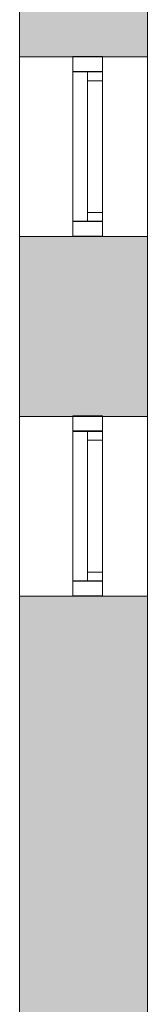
# Model space of a CAD drawing. Header units: inches. Extents: x 15 to 546804, y -66 to 267312.
# Tile 162 of 256: x 483911 to 484339, y 53225 to 56512. Entities that reach past the tile are written whole.
import ezdxf

# ---------------------------------------------------------------- set-up
doc = ezdxf.new("R2010")
doc.units = ezdxf.units.IN
doc.header["$MEASUREMENT"] = 0

msp = doc.modelspace()

# ---------------------------------------------------------------- hatches: boundary and pattern name
at = {"lineweight": 20}
h = msp.add_hatch(color=7, dxfattribs=at)
h.dxf.hatch_style = 1
h.paths.add_polyline_path([(484338.6, 56987.8), (483911.1, 56987.8), (483911.1, 56387.8), (484088.6, 56387.8), (484088.6, 56389.2), (484188.6, 56389.2), (484338.6, 56387.8)])
h = msp.add_hatch(color=7, dxfattribs=at)
h.dxf.hatch_style = 1
h.paths.add_polyline_path([(484338.6, 55787.8), (483911.1, 55787.8), (483911.1, 55187.8), (484088.6, 55187.8), (484088.6, 55189.2), (484188.6, 55189.2), (484338.6, 55187.8)])
h = msp.add_hatch(color=7, dxfattribs=at)
h.dxf.hatch_style = 1
h.paths.add_polyline_path([(483911.1, 52937.8), (484338.6, 52937.8), (484338.6, 54587.8), (483911.1, 54587.8)])

# ---------------------------------------------------------------- linework, layer by layer
at = {"color": 7, "lineweight": 20}
for p, q in [((483911.1, 60247.8, 7500), (483911.1, 50785.6, 7500)), ((483911.1, 50837.8), (483911.1, 60247.8)), ((484338.6, 60247.8, 7500), (484338.6, 50785.6, 7500)), ((484338.6, 54287.8), (484338.6, 60247.8)), ((483911.1, 60219, 300), (483911.1, 41647.8)), ((484338.6, 56387.8, 2916.7), (483911.1, 56387.8, 2916.7)), ((484338.6, 56387.8, 1016.7), (483911.1, 56387.8, 1016.7)), ((484338.6, 56387.8, 3600), (483911.1, 56387.8, 3600)), ((484338.6, 56387.8, 6500), (483911.1, 56387.8, 6500)), ((483911.1, 55787.8, 2916.7), (483911.1, 56387.8, 2916.7)), ((483911.1, 55787.8, 1016.7), (483911.1, 56387.8, 1016.7)), ((483911.1, 56387.8, 2916.7), (483911.1, 56387.8, 1016.7)), ((483911.1, 56387.8, 3600), (483911.1, 56387.8, 6500)), ((483911.1, 56387.8, 6500), (483911.1, 55787.8, 6500)), ((483911.1, 55787.8, 3600), (483911.1, 56387.8, 3600)), ((484088.6, 56389.2, 2900), (484088.6, 56389.2, 1000)), ((484088.6, 56389.2, 1000), (484088.6, 55789.2, 1000)), ((484088.6, 55789.2, 2900), (484088.6, 56389.2, 2900)), ((484088.6, 56389.2, 1000), (484188.6, 56389.2, 1000)), ((484088.6, 56389.2, 2900), (484188.6, 56389.2, 2900)), ((484088.6, 56387.8, 6500), (484088.6, 56387.8, 3600)), ((484088.6, 56387.8, 3600), (484088.6, 55787.8, 3600)), ((484088.6, 55787.8, 6500), (484088.6, 56387.8, 6500)), ((484088.6, 56387.8, 3600), (484188.6, 56387.8, 3600)), ((484088.6, 56387.8, 6500), (484188.6, 56387.8, 6500)), ((484188.6, 56389.2, 2900), (484188.6, 56389.2, 1000)), ((484188.6, 56389.2, 1000), (484188.6, 55789.2, 1000)), ((484188.6, 55789.2, 2900), (484188.6, 56389.2, 2900)), ((484188.6, 56387.8, 6500), (484188.6, 56387.8, 3600)), ((484188.6, 56387.8, 3600), (484188.6, 55787.8, 3600)), ((484188.6, 55787.8, 6500), (484188.6, 56387.8, 6500)), ((484338.6, 55787.8, 3600), (484338.6, 56387.8, 3600)), ((484338.6, 56387.8, 6500), (484338.6, 55787.8, 6500)), ((484338.6, 56387.8, 3600), (484338.6, 56387.8, 6500)), ((484338.6, 55787.8, 2916.7), (484338.6, 56387.8, 2916.7)), ((484338.6, 55787.8, 1016.7), (484338.6, 56387.8, 1016.7)), ((484338.6, 56387.8, 2916.7), (484338.6, 56387.8, 1016.7)), ((484088.6, 56339.2, 2850), (484088.6, 55839.2, 2850)), ((484088.6, 55839.2, 1050), (484088.6, 56339.2, 1050)), ((484088.6, 56339.2, 1050), (484088.6, 56339.2, 2850)), ((484088.6, 56339.2, 2850), (484188.6, 56339.2, 2850)), ((484088.6, 56339.2, 1050), (484188.6, 56339.2, 1050)), ((484088.6, 56339.2, 1050), (484088.6, 56339.2, 2850)), ((484088.6, 55839.2, 1050), (484088.6, 56339.2, 1050)), ((484088.6, 56339.2, 2850), (484088.6, 55839.2, 2850)), ((484088.6, 56337.8, 6450), (484088.6, 55837.8, 6450)), ((484088.6, 55837.8, 3650), (484088.6, 56337.8, 3650)), ((484088.6, 56337.8, 3650), (484088.6, 56337.8, 6450)), ((484088.6, 56337.8, 6450), (484188.6, 56337.8, 6450)), ((484088.6, 56337.8, 3650), (484188.6, 56337.8, 3650)), ((484138.6, 55837.8, 4800), (484138.6, 56337.8, 4800)), ((484138.6, 56337.8, 4800), (484138.6, 56337.8, 5300)), ((484138.6, 56337.8, 5300), (484138.6, 55837.8, 5300)), ((484138.6, 56337.8, 4800), (484188.6, 56337.8, 4800)), ((484138.6, 56337.8, 5300), (484188.6, 56337.8, 5300)), ((484188.6, 56339.2, 1050), (484188.6, 56339.2, 2850)), ((484188.6, 56339.2, 2850), (484188.6, 55839.2, 2850)), ((484188.6, 55839.2, 1050), (484188.6, 56339.2, 1050)), ((484188.6, 56337.8, 3650), (484188.6, 56337.8, 4800)), ((484188.6, 56337.8, 6450), (484188.6, 55837.8, 6450)), ((484188.6, 55837.8, 3650), (484188.6, 56337.8, 3650)), ((484188.6, 56337.8, 4800), (484188.6, 56337.8, 5300)), ((484188.6, 56337.8, 5300), (484188.6, 56337.8, 6450)), ((484188.6, 55837.8, 4800), (484188.6, 56337.8, 4800)), ((484188.6, 56337.8, 4800), (484188.6, 56337.8, 5300)), ((484188.6, 56337.8, 5300), (484188.6, 55837.8, 5300)), ((484138.6, 56307.8, 4830), (484138.6, 56307.8, 5270)), ((484138.6, 55867.8, 4830), (484138.6, 56307.8, 4830)), ((484138.6, 56307.8, 5270), (484138.6, 55867.8, 5270)), ((484138.6, 56307.8, 4830), (484188.6, 56307.8, 4830)), ((484138.6, 56307.8, 5270), (484188.6, 56307.8, 5270)), ((484188.6, 56307.8, 4830), (484188.6, 56307.8, 5270)), ((484188.6, 55867.8, 4830), (484188.6, 56307.8, 4830)), ((484188.6, 56307.8, 5270), (484188.6, 55867.8, 5270)), ((484088.6, 55839.2, 2850), (484088.6, 55839.2, 1050)), ((484088.6, 55839.2, 2850), (484188.6, 55839.2, 2850)), ((484088.6, 55839.2, 1050), (484188.6, 55839.2, 1050)), ((484088.6, 55839.2, 2850), (484088.6, 55839.2, 1050)), ((484088.6, 55837.8, 6450), (484088.6, 55837.8, 3650)), ((484088.6, 55837.8, 6450), (484188.6, 55837.8, 6450)), ((484088.6, 55837.8, 3650), (484188.6, 55837.8, 3650)), ((484138.6, 55867.8, 5270), (484138.6, 55867.8, 4830)), ((484138.6, 55867.8, 4830), (484188.6, 55867.8, 4830)), ((484138.6, 55867.8, 5270), (484188.6, 55867.8, 5270)), ((484138.6, 55837.8, 5300), (484138.6, 55837.8, 4800)), ((484138.6, 55837.8, 4800), (484188.6, 55837.8, 4800)), ((484138.6, 55837.8, 5300), (484188.6, 55837.8, 5300)), ((484188.6, 55867.8, 5270), (484188.6, 55867.8, 4830)), ((484188.6, 55839.2, 2850), (484188.6, 55839.2, 1050)), ((484188.6, 55837.8, 6450), (484188.6, 55837.8, 5300)), ((484188.6, 55837.8, 5300), (484188.6, 55837.8, 4800)), ((484188.6, 55837.8, 4800), (484188.6, 55837.8, 3650)), ((484188.6, 55837.8, 5300), (484188.6, 55837.8, 4800)), ((484338.6, 55787.8, 1016.7), (483911.1, 55787.8, 1016.7)), ((484338.6, 55787.8, 2916.7), (483911.1, 55787.8, 2916.7)), ((484338.6, 55787.8, 3600), (483911.1, 55787.8, 3600)), ((484338.6, 55787.8, 6500), (483911.1, 55787.8, 6500)), ((483911.1, 55787.8, 1016.7), (483911.1, 55787.8, 2916.7)), ((483911.1, 55787.8, 3600), (483911.1, 55787.8, 6500)), ((484088.6, 55789.2, 1000), (484088.6, 55789.2, 2900)), ((484088.6, 55789.2, 1000), (484188.6, 55789.2, 1000)), ((484088.6, 55789.2, 2900), (484188.6, 55789.2, 2900)), ((484088.6, 55787.8, 3600), (484088.6, 55787.8, 6500)), ((484088.6, 55787.8, 3600), (484188.6, 55787.8, 3600)), ((484088.6, 55787.8, 6500), (484188.6, 55787.8, 6500)), ((484188.6, 55789.2, 1000), (484188.6, 55789.2, 2900)), ((484188.6, 55787.8, 3600), (484188.6, 55787.8, 6500)), ((484338.6, 55787.8, 3600), (484338.6, 55787.8, 6500)), ((484338.6, 55787.8, 1016.7), (484338.6, 55787.8, 2916.7)), ((484338.6, 55187.8, 1016.7), (483911.1, 55187.8, 1016.7)), ((484338.6, 55187.8, 2916.7), (483911.1, 55187.8, 2916.7)), ((484338.6, 55187.8, 3600), (483911.1, 55187.8, 3600)), ((484338.6, 55187.8, 6500), (483911.1, 55187.8, 6500)), ((483911.1, 54587.8, 2916.7), (483911.1, 55187.8, 2916.7)), ((483911.1, 54587.8, 1016.7), (483911.1, 55187.8, 1016.7)), ((483911.1, 55187.8, 2916.7), (483911.1, 55187.8, 1016.7)), ((483911.1, 55187.8, 3600), (483911.1, 55187.8, 6500)), ((483911.1, 55187.8, 6500), (483911.1, 54587.8, 6500)), ((483911.1, 54587.8, 3600), (483911.1, 55187.8, 3600)), ((484088.6, 55189.2, 2900), (484088.6, 55189.2, 1000)), ((484088.6, 55189.2, 1000), (484088.6, 54589.2, 1000)), ((484088.6, 54589.2, 2900), (484088.6, 55189.2, 2900)), ((484088.6, 55189.2, 1000), (484188.6, 55189.2, 1000)), ((484088.6, 55189.2, 2900), (484188.6, 55189.2, 2900)), ((484088.6, 55187.8, 6500), (484088.6, 55187.8, 3600)), ((484088.6, 55187.8, 3600), (484088.6, 54587.8, 3600)), ((484088.6, 54587.8, 6500), (484088.6, 55187.8, 6500)), ((484088.6, 55187.8, 3600), (484188.6, 55187.8, 3600)), ((484088.6, 55187.8, 6500), (484188.6, 55187.8, 6500)), ((484188.6, 55189.2, 2900), (484188.6, 55189.2, 1000)), ((484188.6, 55189.2, 1000), (484188.6, 54589.2, 1000)), ((484188.6, 54589.2, 2900), (484188.6, 55189.2, 2900)), ((484188.6, 55187.8, 6500), (484188.6, 55187.8, 3600)), ((484188.6, 55187.8, 3600), (484188.6, 54587.8, 3600)), ((484188.6, 54587.8, 6500), (484188.6, 55187.8, 6500)), ((484338.6, 55187.8, 3600), (484338.6, 55187.8, 6500)), ((484338.6, 55187.8, 6500), (484338.6, 54587.8, 6500)), ((484338.6, 54587.8, 3600), (484338.6, 55187.8, 3600)), ((484338.6, 54587.8, 1016.7), (484338.6, 55187.8, 1016.7)), ((484338.6, 55187.8, 2916.7), (484338.6, 55187.8, 1016.7)), ((484338.6, 54587.8, 2916.7), (484338.6, 55187.8, 2916.7)), ((484088.6, 55139.2, 2850), (484088.6, 54639.2, 2850)), ((484088.6, 54639.2, 1050), (484088.6, 55139.2, 1050)), ((484088.6, 55139.2, 1050), (484088.6, 55139.2, 2850)), ((484088.6, 55139.2, 2850), (484188.6, 55139.2, 2850)), ((484088.6, 55139.2, 1050), (484188.6, 55139.2, 1050)), ((484088.6, 55139.2, 1050), (484088.6, 55139.2, 2850)), ((484088.6, 54639.2, 1050), (484088.6, 55139.2, 1050)), ((484088.6, 55139.2, 2850), (484088.6, 54639.2, 2850)), ((484088.6, 55137.8, 6450), (484088.6, 54637.8, 6450)), ((484088.6, 54637.8, 3650), (484088.6, 55137.8, 3650)), ((484088.6, 55137.8, 3650), (484088.6, 55137.8, 6450)), ((484088.6, 55137.8, 6450), (484188.6, 55137.8, 6450)), ((484088.6, 55137.8, 3650), (484188.6, 55137.8, 3650)), ((484138.6, 54637.8, 4800), (484138.6, 55137.8, 4800)), ((484138.6, 55137.8, 4800), (484138.6, 55137.8, 5300)), ((484138.6, 55137.8, 5300), (484138.6, 54637.8, 5300)), ((484138.6, 55137.8, 4800), (484188.6, 55137.8, 4800)), ((484138.6, 55137.8, 5300), (484188.6, 55137.8, 5300)), ((484188.6, 55139.2, 1050), (484188.6, 55139.2, 2850)), ((484188.6, 55139.2, 2850), (484188.6, 54639.2, 2850)), ((484188.6, 54639.2, 1050), (484188.6, 55139.2, 1050)), ((484188.6, 55137.8, 3650), (484188.6, 55137.8, 4800)), ((484188.6, 55137.8, 6450), (484188.6, 54637.8, 6450)), ((484188.6, 54637.8, 3650), (484188.6, 55137.8, 3650)), ((484188.6, 55137.8, 4800), (484188.6, 55137.8, 5300)), ((484188.6, 55137.8, 5300), (484188.6, 55137.8, 6450)), ((484188.6, 54637.8, 4800), (484188.6, 55137.8, 4800)), ((484188.6, 55137.8, 4800), (484188.6, 55137.8, 5300)), ((484188.6, 55137.8, 5300), (484188.6, 54637.8, 5300)), ((484138.6, 55107.8, 4830), (484138.6, 55107.8, 5270)), ((484138.6, 54667.8, 4830), (484138.6, 55107.8, 4830)), ((484138.6, 55107.8, 5270), (484138.6, 54667.8, 5270)), ((484138.6, 55107.8, 4830), (484188.6, 55107.8, 4830)), ((484138.6, 55107.8, 5270), (484188.6, 55107.8, 5270)), ((484188.6, 55107.8, 4830), (484188.6, 55107.8, 5270)), ((484188.6, 54667.8, 4830), (484188.6, 55107.8, 4830)), ((484188.6, 55107.8, 5270), (484188.6, 54667.8, 5270)), ((484138.6, 54667.8, 5270), (484138.6, 54667.8, 4830)), ((484138.6, 54667.8, 4830), (484188.6, 54667.8, 4830)), ((484138.6, 54667.8, 5270), (484188.6, 54667.8, 5270)), ((484188.6, 54667.8, 5270), (484188.6, 54667.8, 4830)), ((484088.6, 54639.2, 2850), (484088.6, 54639.2, 1050)), ((484088.6, 54639.2, 2850), (484188.6, 54639.2, 2850)), ((484088.6, 54639.2, 1050), (484188.6, 54639.2, 1050)), ((484088.6, 54639.2, 2850), (484088.6, 54639.2, 1050)), ((484088.6, 54637.8, 6450), (484088.6, 54637.8, 3650)), ((484088.6, 54637.8, 6450), (484188.6, 54637.8, 6450)), ((484088.6, 54637.8, 3650), (484188.6, 54637.8, 3650)), ((484138.6, 54637.8, 5300), (484138.6, 54637.8, 4800)), ((484138.6, 54637.8, 4800), (484188.6, 54637.8, 4800)), ((484138.6, 54637.8, 5300), (484188.6, 54637.8, 5300)), ((484188.6, 54639.2, 2850), (484188.6, 54639.2, 1050)), ((484188.6, 54637.8, 6450), (484188.6, 54637.8, 5300)), ((484188.6, 54637.8, 5300), (484188.6, 54637.8, 4800)), ((484188.6, 54637.8, 4800), (484188.6, 54637.8, 3650)), ((484188.6, 54637.8, 5300), (484188.6, 54637.8, 4800)), ((484088.6, 54589.2, 1000), (484088.6, 54589.2, 2900)), ((484088.6, 54589.2, 1000), (484188.6, 54589.2, 1000)), ((484088.6, 54589.2, 2900), (484188.6, 54589.2, 2900)), ((484188.6, 54589.2, 1000), (484188.6, 54589.2, 2900)), ((484338.6, 54587.8, 1016.7), (483911.1, 54587.8, 1016.7)), ((484338.6, 54587.8, 3600), (483911.1, 54587.8, 3600)), ((484338.6, 54587.8, 6500), (483911.1, 54587.8, 6500)), ((483911.1, 54587.8, 2916.7), (483911.1, 54587.8, 1016.7)), ((483911.1, 54587.8, 3600), (483911.1, 54587.8, 6500)), ((484038.6, 54587.8, 2916.7), (483911.1, 54587.8, 2916.7)), ((484338.6, 54587.8, 850), (483911.1, 54587.8, 850)), ((483911.1, 54587.8, 850), (483911.1, 52937.8, 850)), ((484338.6, 54587.8, 2916.7), (484038.6, 54587.8, 2916.7)), ((484088.6, 54587.8, 3600), (484088.6, 54587.8, 6500)), ((484088.6, 54587.8, 3600), (484188.6, 54587.8, 3600)), ((484088.6, 54587.8, 6500), (484188.6, 54587.8, 6500)), ((484188.6, 54587.8, 3600), (484188.6, 54587.8, 6500)), ((484338.6, 54587.8, 3600), (484338.6, 54587.8, 6500)), ((484338.6, 54587.8, 1016.7), (484338.6, 54587.8, 2916.7)), ((484338.6, 52937.8, 850), (484338.6, 54587.8, 850)), ((484338.6, 53087.8), (484338.6, 54287.8))]:
    msp.add_line(p, q, dxfattribs=at)
for points, invisible_edges in [([(483911.1, 50785.6, 7500), (483911.1, 60247.8, 7500), (483911.1, 58787.8, 6500)], 14), ([(483911.1, 60247.8), (483911.1, 50837.8), (483911.1, 58787.8, 1016.7)], 14), ([(483911.1, 60247.8, 7500), (483911.1, 50785.6, 7500), (484338.6, 60247.8, 7500)], 2), ([(484338.6, 50785.6, 7500), (484338.6, 60247.8, 7500), (483911.1, 50785.6, 7500)], 2), ([(483911.1, 50837.8), (483911.1, 60247.8), (484338.6, 50837.8)], 2), ([(484338.6, 60247.8), (484338.6, 50837.8), (483911.1, 60247.8)], 3), ([(484338.6, 50785.6, 7500), (484338.6, 58787.8, 6500), (484338.6, 60247.8, 7500)], 3), ([(484338.6, 54287.8), (484338.6, 60247.8), (484338.6, 58787.8, 1016.7)], 14), ([(484338.6, 53087.8), (484338.6, 50837.8), (484338.6, 60247.8)], 14), ([(484338.6, 54287.8), (484338.6, 53087.8), (484338.6, 60247.8)], 2), ([(483911.1, 58187.8, 6500), (483911.1, 50785.6, 7500), (483911.1, 58787.8, 6500)], 3), ([(483911.1, 58187.8, 1016.7), (483911.1, 58787.8, 1016.7), (483911.1, 50837.8)], 14), ([(484338.6, 58187.8, 6500), (484338.6, 58787.8, 6500), (484338.6, 50785.6, 7500)], 14), ([(484338.6, 58187.8, 1016.7), (484338.6, 54287.8), (484338.6, 58787.8, 1016.7)], 3), ([(483911.1, 56987.8, 6500), (483911.1, 50785.6, 7500), (483911.1, 57587.8, 6500)], 3), ([(483911.1, 56987.8, 1016.7), (483911.1, 57587.8, 1016.7), (483911.1, 50837.8)], 14), ([(484338.6, 56987.8, 6500), (484338.6, 57587.8, 6500), (484338.6, 50785.6, 7500)], 14), ([(484338.6, 56987.8, 1016.7), (484338.6, 54287.8), (484338.6, 57587.8, 1016.7)], 3), ([(483911.1, 56987.8, 3600), (483911.1, 56387.8, 6500), (483911.1, 56987.8, 6500)], 3), ([(483911.1, 56987.8, 2916.7), (483911.1, 56987.8, 1016.7), (483911.1, 56387.8, 1016.7)], 14), ([(484338.6, 56987.8, 2916.7), (484338.6, 56387.8, 1016.7), (484338.6, 56987.8, 1016.7)], 3), ([(484338.6, 56987.8, 6500), (484338.6, 56387.8, 1016.7), (484338.6, 56987.8, 3600)], 3), ([(483911.1, 55787.8, 6500), (483911.1, 50785.6, 7500), (483911.1, 56387.8, 6500)], 3), ([(483911.1, 55787.8, 1016.7), (483911.1, 56387.8, 1016.7), (483911.1, 50837.8)], 14), ([(483911.1, 56387.8, 1016.7), (483911.1, 56387.8, 2916.7), (483911.1, 56387.8, 6500)], 14), ([(483911.1, 56387.8, 3600), (483911.1, 56387.8, 6500), (483911.1, 56387.8, 2916.7)], 14), ([(483911.1, 55787.8, 3600), (483911.1, 56387.8, 3600), (483911.1, 56387.8, 2916.7)], 14), ([(483911.1, 55787.8, 2916.7), (483911.1, 55787.8, 3600), (483911.1, 56387.8, 2916.7)], 3), ([(484338.6, 56387.8, 1016.7), (484338.6, 56387.8, 2916.7), (483911.1, 56387.8, 1016.7)], 2), ([(483911.1, 56387.8, 2916.7), (483911.1, 56387.8, 1016.7), (484338.6, 56387.8, 2916.7)], 2), ([(483911.1, 56387.8, 1016.7), (483911.1, 55787.8, 1016.7), (484338.6, 56387.8, 1016.7)], 2), ([(484338.6, 55787.8, 1016.7), (484338.6, 56387.8, 1016.7), (483911.1, 55787.8, 1016.7)], 2), ([(483911.1, 55787.8, 2916.7), (483911.1, 56387.8, 2916.7), (484338.6, 55787.8, 2916.7)], 2), ([(484338.6, 56387.8, 2916.7), (484338.6, 55787.8, 2916.7), (483911.1, 56387.8, 2916.7)], 2), ([(484338.6, 56387.8, 3600), (484338.6, 56387.8, 6500), (483911.1, 56387.8, 3600)], 2), ([(483911.1, 56387.8, 6500), (483911.1, 56387.8, 3600), (484338.6, 56387.8, 6500)], 2), ([(483911.1, 55787.8, 6500), (483911.1, 56387.8, 6500), (484338.6, 55787.8, 6500)], 2), ([(484338.6, 56387.8, 6500), (484338.6, 55787.8, 6500), (483911.1, 56387.8, 6500)], 2), ([(483911.1, 56387.8, 3600), (483911.1, 55787.8, 3600), (484338.6, 56387.8, 3600)], 2), ([(484338.6, 55787.8, 3600), (484338.6, 56387.8, 3600), (483911.1, 55787.8, 3600)], 2), ([(484088.6, 55789.2, 1000), (484088.6, 55839.2, 1050), (484088.6, 56389.2, 1000)], 3), ([(484088.6, 56389.2, 1000), (484088.6, 56339.2, 1050), (484088.6, 56389.2, 2900)], 3), ([(484088.6, 56339.2, 1050), (484088.6, 56389.2, 1000), (484088.6, 55839.2, 1050)], 3), ([(484088.6, 56389.2, 2900), (484088.6, 56339.2, 1050), (484088.6, 56339.2, 2850)], 13), ([(484088.6, 56389.2, 2900), (484088.6, 56339.2, 2850), (484088.6, 55789.2, 2900)], 3), ([(484188.6, 55789.2, 1000), (484088.6, 56389.2, 1000), (484188.6, 56389.2, 1000)], 1), ([(484088.6, 56389.2, 1000), (484188.6, 55789.2, 1000), (484088.6, 55789.2, 1000)], 1), ([(484088.6, 55789.2, 2900), (484188.6, 56389.2, 2900), (484088.6, 56389.2, 2900)], 1), ([(484188.6, 56389.2, 2900), (484088.6, 55789.2, 2900), (484188.6, 55789.2, 2900)], 1), ([(484188.6, 56389.2, 2900), (484088.6, 56389.2, 1000), (484088.6, 56389.2, 2900)], 1), ([(484088.6, 56389.2, 1000), (484188.6, 56389.2, 2900), (484188.6, 56389.2, 1000)], 1), ([(484188.6, 55787.8, 3600), (484088.6, 56387.8, 3600), (484188.6, 56387.8, 3600)], 1), ([(484088.6, 56387.8, 3600), (484188.6, 55787.8, 3600), (484088.6, 55787.8, 3600)], 1), ([(484088.6, 55787.8, 6500), (484188.6, 56387.8, 6500), (484088.6, 56387.8, 6500)], 1), ([(484188.6, 56387.8, 6500), (484088.6, 55787.8, 6500), (484188.6, 55787.8, 6500)], 1), ([(484088.6, 55787.8, 3600), (484088.6, 55837.8, 3650), (484088.6, 56387.8, 3600)], 3), ([(484088.6, 56387.8, 3600), (484088.6, 56337.8, 3650), (484088.6, 56387.8, 6500)], 3), ([(484088.6, 56337.8, 3650), (484088.6, 56387.8, 3600), (484088.6, 55837.8, 3650)], 3), ([(484088.6, 56387.8, 6500), (484088.6, 56337.8, 3650), (484088.6, 56337.8, 6450)], 13), ([(484088.6, 56387.8, 6500), (484088.6, 56337.8, 6450), (484088.6, 55787.8, 6500)], 3), ([(484188.6, 56387.8, 6500), (484088.6, 56387.8, 3600), (484088.6, 56387.8, 6500)], 1), ([(484088.6, 56387.8, 3600), (484188.6, 56387.8, 6500), (484188.6, 56387.8, 3600)], 1), ([(484188.6, 56389.2, 1000), (484188.6, 56339.2, 1050), (484188.6, 55789.2, 1000)], 3), ([(484188.6, 56339.2, 1050), (484188.6, 56389.2, 1000), (484188.6, 56389.2, 2900)], 13), ([(484188.6, 56339.2, 1050), (484188.6, 56389.2, 2900), (484188.6, 56339.2, 2850)], 3), ([(484188.6, 56339.2, 2850), (484188.6, 56389.2, 2900), (484188.6, 55839.2, 2850)], 3), ([(484188.6, 55789.2, 2900), (484188.6, 55839.2, 2850), (484188.6, 56389.2, 2900)], 3), ([(484188.6, 56387.8, 3600), (484188.6, 56337.8, 3650), (484188.6, 55787.8, 3600)], 3), ([(484188.6, 56337.8, 3650), (484188.6, 56387.8, 3600), (484188.6, 56387.8, 6500)], 13), ([(484188.6, 56337.8, 3650), (484188.6, 56387.8, 6500), (484188.6, 56337.8, 4800)], 3), ([(484188.6, 56337.8, 4800), (484188.6, 56387.8, 6500), (484188.6, 56337.8, 5300)], 3), ([(484188.6, 56337.8, 5300), (484188.6, 56387.8, 6500), (484188.6, 56337.8, 6450)], 3), ([(484188.6, 56337.8, 6450), (484188.6, 56387.8, 6500), (484188.6, 55837.8, 6450)], 3), ([(484188.6, 55787.8, 6500), (484188.6, 55837.8, 6450), (484188.6, 56387.8, 6500)], 3), ([(484338.6, 56387.8, 2916.7), (484338.6, 56387.8, 1016.7), (484338.6, 56387.8, 6500)], 14), ([(484338.6, 56387.8, 3600), (484338.6, 56387.8, 2916.7), (484338.6, 56387.8, 6500)], 3), ([(484338.6, 55787.8, 6500), (484338.6, 56387.8, 6500), (484338.6, 50785.6, 7500)], 14), ([(484338.6, 55787.8, 1016.7), (484338.6, 54287.8), (484338.6, 56387.8, 1016.7)], 3), ([(484338.6, 56387.8, 2916.7), (484338.6, 56387.8, 3600), (484338.6, 55787.8, 2916.7)], 3), ([(484338.6, 55787.8, 3600), (484338.6, 55787.8, 2916.7), (484338.6, 56387.8, 3600)], 3), ([(484088.6, 55839.2, 2850), (484088.6, 55789.2, 2900), (484088.6, 56339.2, 2850)], 3), ([(484188.6, 55839.2, 2850), (484088.6, 56339.2, 2850), (484188.6, 56339.2, 2850)], 1), ([(484088.6, 56339.2, 2850), (484188.6, 55839.2, 2850), (484088.6, 55839.2, 2850)], 1), ([(484088.6, 55839.2, 1050), (484188.6, 56339.2, 1050), (484088.6, 56339.2, 1050)], 1), ([(484188.6, 56339.2, 1050), (484088.6, 55839.2, 1050), (484188.6, 55839.2, 1050)], 1), ([(484088.6, 55839.2, 2850), (484088.6, 56339.2, 1050), (484088.6, 55839.2, 1050)], 1), ([(484088.6, 56339.2, 1050), (484088.6, 55839.2, 2850), (484088.6, 56339.2, 2850)], 1), ([(484188.6, 56339.2, 1050), (484088.6, 56339.2, 2850), (484088.6, 56339.2, 1050)], 1), ([(484088.6, 56339.2, 2850), (484188.6, 56339.2, 1050), (484188.6, 56339.2, 2850)], 1), ([(484188.6, 55837.8, 6450), (484088.6, 56337.8, 6450), (484188.6, 56337.8, 6450)], 1), ([(484088.6, 56337.8, 6450), (484188.6, 55837.8, 6450), (484088.6, 55837.8, 6450)], 1), ([(484088.6, 55837.8, 3650), (484188.6, 56337.8, 3650), (484088.6, 56337.8, 3650)], 1), ([(484188.6, 56337.8, 3650), (484088.6, 55837.8, 3650), (484188.6, 55837.8, 3650)], 1), ([(484088.6, 55837.8, 6450), (484088.6, 56337.8, 3650), (484088.6, 55837.8, 3650)], 1), ([(484088.6, 56337.8, 3650), (484088.6, 55837.8, 6450), (484088.6, 56337.8, 6450)], 1), ([(484088.6, 55837.8, 6450), (484088.6, 55787.8, 6500), (484088.6, 56337.8, 6450)], 3), ([(484188.6, 56337.8, 3650), (484088.6, 56337.8, 6450), (484088.6, 56337.8, 3650)], 1), ([(484088.6, 56337.8, 6450), (484188.6, 56337.8, 3650), (484188.6, 56337.8, 6450)], 3), ([(484188.6, 55837.8, 5300), (484138.6, 56337.8, 5300), (484138.6, 55837.8, 5300)], 1), ([(484138.6, 56337.8, 5300), (484188.6, 55837.8, 5300), (484188.6, 56337.8, 5300)], 1), ([(484138.6, 56337.8, 5300), (484188.6, 56337.8, 4800), (484138.6, 56337.8, 4800)], 1), ([(484188.6, 56337.8, 4800), (484138.6, 56337.8, 5300), (484188.6, 56337.8, 5300)], 1), ([(484188.6, 56337.8, 4800), (484138.6, 55837.8, 4800), (484138.6, 56337.8, 4800)], 1), ([(484138.6, 55837.8, 4800), (484188.6, 56337.8, 4800), (484188.6, 55837.8, 4800)], 1), ([(484138.6, 55867.8, 5270), (484138.6, 55837.8, 5300), (484138.6, 56337.8, 5300)], 13), ([(484138.6, 55867.8, 5270), (484138.6, 56337.8, 5300), (484138.6, 56307.8, 5270)], 3), ([(484138.6, 56307.8, 5270), (484138.6, 56337.8, 5300), (484138.6, 56307.8, 4830)], 3), ([(484138.6, 55837.8, 4800), (484138.6, 55867.8, 4830), (484138.6, 56337.8, 4800)], 3), ([(484138.6, 56337.8, 4800), (484138.6, 55867.8, 4830), (484138.6, 56307.8, 4830)], 13), ([(484138.6, 56337.8, 4800), (484138.6, 56307.8, 4830), (484138.6, 56337.8, 5300)], 3), ([(484188.6, 55839.2, 1050), (484188.6, 55789.2, 1000), (484188.6, 56339.2, 1050)], 3), ([(484188.6, 55837.8, 3650), (484188.6, 55787.8, 3600), (484188.6, 56337.8, 3650)], 3), ([(484188.6, 55867.8, 4830), (484188.6, 55837.8, 4800), (484188.6, 56337.8, 4800)], 13), ([(484188.6, 55867.8, 4830), (484188.6, 56337.8, 4800), (484188.6, 56307.8, 4830)], 3), ([(484188.6, 56307.8, 4830), (484188.6, 56337.8, 4800), (484188.6, 56307.8, 5270)], 3), ([(484188.6, 55837.8, 5300), (484188.6, 55867.8, 5270), (484188.6, 56337.8, 5300)], 3), ([(484188.6, 56337.8, 5300), (484188.6, 55867.8, 5270), (484188.6, 56307.8, 5270)], 13), ([(484188.6, 56337.8, 5300), (484188.6, 56307.8, 5270), (484188.6, 56337.8, 4800)], 3), ([(484188.6, 56337.8, 6450), (484188.6, 56337.8, 3650), (484188.6, 56337.8, 4800)], 13), ([(484188.6, 56337.8, 6450), (484188.6, 56337.8, 4800), (484188.6, 56337.8, 5300)], 1), ([(484188.6, 56307.8, 5270), (484138.6, 55867.8, 5270), (484138.6, 56307.8, 5270)], 1), ([(484138.6, 55867.8, 5270), (484188.6, 56307.8, 5270), (484188.6, 55867.8, 5270)], 1), ([(484188.6, 55867.8, 4830), (484138.6, 56307.8, 4830), (484138.6, 55867.8, 4830)], 1), ([(484138.6, 56307.8, 4830), (484188.6, 55867.8, 4830), (484188.6, 56307.8, 4830)], 1), ([(484188.6, 56307.8, 5270), (484138.6, 56307.8, 4830), (484188.6, 56307.8, 4830)], 1), ([(484138.6, 56307.8, 4830), (484188.6, 56307.8, 5270), (484138.6, 56307.8, 5270)], 1), ([(484088.6, 55839.2, 1050), (484088.6, 55789.2, 1000), (484088.6, 55789.2, 2900)], 13), ([(484088.6, 55839.2, 1050), (484088.6, 55789.2, 2900), (484088.6, 55839.2, 2850)], 3), ([(484188.6, 55839.2, 2850), (484088.6, 55839.2, 1050), (484088.6, 55839.2, 2850)], 1), ([(484088.6, 55839.2, 1050), (484188.6, 55839.2, 2850), (484188.6, 55839.2, 1050)], 1), ([(484088.6, 55837.8, 3650), (484088.6, 55787.8, 3600), (484088.6, 55787.8, 6500)], 13), ([(484088.6, 55837.8, 3650), (484088.6, 55787.8, 6500), (484088.6, 55837.8, 6450)], 3), ([(484188.6, 55837.8, 6450), (484088.6, 55837.8, 3650), (484088.6, 55837.8, 6450)], 1), ([(484088.6, 55837.8, 3650), (484188.6, 55837.8, 6450), (484188.6, 55837.8, 3650)], 3), ([(484138.6, 55867.8, 5270), (484188.6, 55867.8, 4830), (484138.6, 55867.8, 4830)], 1), ([(484188.6, 55867.8, 4830), (484138.6, 55867.8, 5270), (484188.6, 55867.8, 5270)], 1), ([(484138.6, 55837.8, 5300), (484138.6, 55867.8, 5270), (484138.6, 55837.8, 4800)], 3), ([(484138.6, 55867.8, 4830), (484138.6, 55837.8, 4800), (484138.6, 55867.8, 5270)], 3), ([(484188.6, 55837.8, 5300), (484138.6, 55837.8, 4800), (484188.6, 55837.8, 4800)], 1), ([(484138.6, 55837.8, 4800), (484188.6, 55837.8, 5300), (484138.6, 55837.8, 5300)], 1), ([(484188.6, 55837.8, 4800), (484188.6, 55867.8, 4830), (484188.6, 55837.8, 5300)], 3), ([(484188.6, 55867.8, 5270), (484188.6, 55837.8, 5300), (484188.6, 55867.8, 4830)], 3), ([(484188.6, 55789.2, 1000), (484188.6, 55839.2, 1050), (484188.6, 55789.2, 2900)], 3), ([(484188.6, 55789.2, 2900), (484188.6, 55839.2, 1050), (484188.6, 55839.2, 2850)], 13), ([(484188.6, 55787.8, 3600), (484188.6, 55837.8, 3650), (484188.6, 55787.8, 6500)], 3), ([(484188.6, 55787.8, 6500), (484188.6, 55837.8, 3650), (484188.6, 55837.8, 4800)], 13), ([(484188.6, 55787.8, 6500), (484188.6, 55837.8, 4800), (484188.6, 55837.8, 5300)], 13), ([(484188.6, 55787.8, 6500), (484188.6, 55837.8, 5300), (484188.6, 55837.8, 6450)], 13), ([(484188.6, 55837.8, 3650), (484188.6, 55837.8, 6450), (484188.6, 55837.8, 5300)], 13), ([(484188.6, 55837.8, 3650), (484188.6, 55837.8, 5300), (484188.6, 55837.8, 4800)], 1), ([(483911.1, 55787.8, 3600), (483911.1, 55187.8, 6500), (483911.1, 55787.8, 6500)], 3), ([(483911.1, 55787.8, 2916.7), (483911.1, 55787.8, 1016.7), (483911.1, 55187.8, 1016.7)], 14), ([(484338.6, 55787.8, 1016.7), (483911.1, 55787.8, 1016.7), (484338.6, 55787.8, 2916.7)], 2), ([(483911.1, 55787.8, 2916.7), (484338.6, 55787.8, 2916.7), (483911.1, 55787.8, 1016.7)], 2), ([(484338.6, 55787.8, 3600), (483911.1, 55787.8, 3600), (484338.6, 55787.8, 6500)], 2), ([(483911.1, 55787.8, 6500), (484338.6, 55787.8, 6500), (483911.1, 55787.8, 3600)], 2), ([(484188.6, 55789.2, 1000), (484088.6, 55789.2, 2900), (484088.6, 55789.2, 1000)], 1), ([(484088.6, 55789.2, 2900), (484188.6, 55789.2, 1000), (484188.6, 55789.2, 2900)], 1), ([(484188.6, 55787.8, 3600), (484088.6, 55787.8, 6500), (484088.6, 55787.8, 3600)], 1), ([(484088.6, 55787.8, 6500), (484188.6, 55787.8, 3600), (484188.6, 55787.8, 6500)], 1), ([(484338.6, 55787.8, 2916.7), (484338.6, 55187.8, 1016.7), (484338.6, 55787.8, 1016.7)], 3), ([(484338.6, 55787.8, 6500), (484338.6, 55187.8, 1016.7), (484338.6, 55787.8, 3600)], 3), ([(483911.1, 55187.8, 1016.7), (483911.1, 55187.8, 2916.7), (483911.1, 55187.8, 6500)], 14), ([(483911.1, 55187.8, 3600), (483911.1, 55187.8, 6500), (483911.1, 55187.8, 2916.7)], 14), ([(483911.1, 54587.8, 3600), (483911.1, 55187.8, 3600), (483911.1, 55187.8, 2916.7)], 14), ([(483911.1, 54587.8, 2916.7), (483911.1, 54587.8, 3600), (483911.1, 55187.8, 2916.7)], 3), ([(483911.1, 54587.8, 6500), (483911.1, 50785.6, 7500), (483911.1, 55187.8, 6500)], 3), ([(483911.1, 54587.8, 1016.7), (483911.1, 55187.8, 1016.7), (483911.1, 50837.8)], 14), ([(483911.1, 55187.8, 1016.7), (483911.1, 54587.8, 1016.7), (484338.6, 55187.8, 1016.7)], 2), ([(484338.6, 54587.8, 1016.7), (484338.6, 55187.8, 1016.7), (483911.1, 54587.8, 1016.7)], 2), ([(483911.1, 54587.8, 2916.7), (483911.1, 55187.8, 2916.7), (484038.6, 54587.8, 2916.7)], 2), ([(484338.6, 55187.8, 2916.7), (484038.6, 54587.8, 2916.7), (483911.1, 55187.8, 2916.7)], 3), ([(484338.6, 55187.8, 1016.7), (484338.6, 55187.8, 2916.7), (483911.1, 55187.8, 1016.7)], 2), ([(483911.1, 55187.8, 2916.7), (483911.1, 55187.8, 1016.7), (484338.6, 55187.8, 2916.7)], 2), ([(484338.6, 55187.8, 3600), (484338.6, 55187.8, 6500), (483911.1, 55187.8, 3600)], 2), ([(483911.1, 55187.8, 6500), (483911.1, 55187.8, 3600), (484338.6, 55187.8, 6500)], 2), ([(483911.1, 54587.8, 6500), (483911.1, 55187.8, 6500), (484338.6, 54587.8, 6500)], 2), ([(484338.6, 55187.8, 6500), (484338.6, 54587.8, 6500), (483911.1, 55187.8, 6500)], 2), ([(483911.1, 55187.8, 3600), (483911.1, 54587.8, 3600), (484338.6, 55187.8, 3600)], 2), ([(484338.6, 54587.8, 3600), (484338.6, 55187.8, 3600), (483911.1, 54587.8, 3600)], 2), ([(484338.6, 54587.8, 2916.7), (484038.6, 54587.8, 2916.7), (484338.6, 55187.8, 2916.7)], 2), ([(484088.6, 54589.2, 1000), (484088.6, 54639.2, 1050), (484088.6, 55189.2, 1000)], 3), ([(484088.6, 55189.2, 1000), (484088.6, 55139.2, 1050), (484088.6, 55189.2, 2900)], 3), ([(484088.6, 55139.2, 1050), (484088.6, 55189.2, 1000), (484088.6, 54639.2, 1050)], 3), ([(484088.6, 55189.2, 2900), (484088.6, 55139.2, 1050), (484088.6, 55139.2, 2850)], 13), ([(484088.6, 55189.2, 2900), (484088.6, 55139.2, 2850), (484088.6, 54589.2, 2900)], 3), ([(484188.6, 54589.2, 1000), (484088.6, 55189.2, 1000), (484188.6, 55189.2, 1000)], 1), ([(484088.6, 55189.2, 1000), (484188.6, 54589.2, 1000), (484088.6, 54589.2, 1000)], 1), ([(484088.6, 54589.2, 2900), (484188.6, 55189.2, 2900), (484088.6, 55189.2, 2900)], 1), ([(484188.6, 55189.2, 2900), (484088.6, 54589.2, 2900), (484188.6, 54589.2, 2900)], 1), ([(484188.6, 55189.2, 2900), (484088.6, 55189.2, 1000), (484088.6, 55189.2, 2900)], 1), ([(484088.6, 55189.2, 1000), (484188.6, 55189.2, 2900), (484188.6, 55189.2, 1000)], 1), ([(484188.6, 54587.8, 3600), (484088.6, 55187.8, 3600), (484188.6, 55187.8, 3600)], 1), ([(484088.6, 55187.8, 3600), (484188.6, 54587.8, 3600), (484088.6, 54587.8, 3600)], 1), ([(484088.6, 54587.8, 6500), (484188.6, 55187.8, 6500), (484088.6, 55187.8, 6500)], 1), ([(484188.6, 55187.8, 6500), (484088.6, 54587.8, 6500), (484188.6, 54587.8, 6500)], 1), ([(484088.6, 54587.8, 3600), (484088.6, 54637.8, 3650), (484088.6, 55187.8, 3600)], 3), ([(484088.6, 55187.8, 3600), (484088.6, 55137.8, 3650), (484088.6, 55187.8, 6500)], 3), ([(484088.6, 55137.8, 3650), (484088.6, 55187.8, 3600), (484088.6, 54637.8, 3650)], 3), ([(484088.6, 55187.8, 6500), (484088.6, 55137.8, 3650), (484088.6, 55137.8, 6450)], 13), ([(484088.6, 55187.8, 6500), (484088.6, 55137.8, 6450), (484088.6, 54587.8, 6500)], 3), ([(484188.6, 55187.8, 6500), (484088.6, 55187.8, 3600), (484088.6, 55187.8, 6500)], 1), ([(484088.6, 55187.8, 3600), (484188.6, 55187.8, 6500), (484188.6, 55187.8, 3600)], 1), ([(484188.6, 55189.2, 1000), (484188.6, 55139.2, 1050), (484188.6, 54589.2, 1000)], 3), ([(484188.6, 55139.2, 1050), (484188.6, 55189.2, 1000), (484188.6, 55189.2, 2900)], 13), ([(484188.6, 55139.2, 1050), (484188.6, 55189.2, 2900), (484188.6, 55139.2, 2850)], 3), ([(484188.6, 55139.2, 2850), (484188.6, 55189.2, 2900), (484188.6, 54639.2, 2850)], 3), ([(484188.6, 54589.2, 2900), (484188.6, 54639.2, 2850), (484188.6, 55189.2, 2900)], 3), ([(484188.6, 55187.8, 3600), (484188.6, 55137.8, 3650), (484188.6, 54587.8, 3600)], 3), ([(484188.6, 55137.8, 3650), (484188.6, 55187.8, 3600), (484188.6, 55187.8, 6500)], 13), ([(484188.6, 55137.8, 3650), (484188.6, 55187.8, 6500), (484188.6, 55137.8, 4800)], 3), ([(484188.6, 55137.8, 4800), (484188.6, 55187.8, 6500), (484188.6, 55137.8, 5300)], 3), ([(484188.6, 55137.8, 5300), (484188.6, 55187.8, 6500), (484188.6, 55137.8, 6450)], 3), ([(484188.6, 55137.8, 6450), (484188.6, 55187.8, 6500), (484188.6, 54637.8, 6450)], 3), ([(484188.6, 54587.8, 6500), (484188.6, 54637.8, 6450), (484188.6, 55187.8, 6500)], 3), ([(484338.6, 55187.8, 2916.7), (484338.6, 55187.8, 1016.7), (484338.6, 55187.8, 6500)], 14), ([(484338.6, 55187.8, 3600), (484338.6, 55187.8, 2916.7), (484338.6, 55187.8, 6500)], 3), ([(484338.6, 54587.8, 6500), (484338.6, 55187.8, 6500), (484338.6, 50785.6, 7500)], 14), ([(484338.6, 54587.8, 1016.7), (484338.6, 54287.8), (484338.6, 55187.8, 1016.7)], 3), ([(484338.6, 55187.8, 2916.7), (484338.6, 55187.8, 3600), (484338.6, 54587.8, 2916.7)], 3), ([(484338.6, 54587.8, 3600), (484338.6, 54587.8, 2916.7), (484338.6, 55187.8, 3600)], 3), ([(484088.6, 54639.2, 2850), (484088.6, 54589.2, 2900), (484088.6, 55139.2, 2850)], 3), ([(484188.6, 54639.2, 2850), (484088.6, 55139.2, 2850), (484188.6, 55139.2, 2850)], 1), ([(484088.6, 55139.2, 2850), (484188.6, 54639.2, 2850), (484088.6, 54639.2, 2850)], 1), ([(484088.6, 54639.2, 1050), (484188.6, 55139.2, 1050), (484088.6, 55139.2, 1050)], 1), ([(484188.6, 55139.2, 1050), (484088.6, 54639.2, 1050), (484188.6, 54639.2, 1050)], 1), ([(484088.6, 54639.2, 2850), (484088.6, 55139.2, 1050), (484088.6, 54639.2, 1050)], 1), ([(484088.6, 55139.2, 1050), (484088.6, 54639.2, 2850), (484088.6, 55139.2, 2850)], 1), ([(484188.6, 55139.2, 1050), (484088.6, 55139.2, 2850), (484088.6, 55139.2, 1050)], 1), ([(484088.6, 55139.2, 2850), (484188.6, 55139.2, 1050), (484188.6, 55139.2, 2850)], 1), ([(484188.6, 54637.8, 6450), (484088.6, 55137.8, 6450), (484188.6, 55137.8, 6450)], 1), ([(484088.6, 55137.8, 6450), (484188.6, 54637.8, 6450), (484088.6, 54637.8, 6450)], 1), ([(484088.6, 54637.8, 3650), (484188.6, 55137.8, 3650), (484088.6, 55137.8, 3650)], 1), ([(484188.6, 55137.8, 3650), (484088.6, 54637.8, 3650), (484188.6, 54637.8, 3650)], 1), ([(484088.6, 54637.8, 6450), (484088.6, 55137.8, 3650), (484088.6, 54637.8, 3650)], 1), ([(484088.6, 55137.8, 3650), (484088.6, 54637.8, 6450), (484088.6, 55137.8, 6450)], 1), ([(484088.6, 54637.8, 6450), (484088.6, 54587.8, 6500), (484088.6, 55137.8, 6450)], 3), ([(484188.6, 55137.8, 3650), (484088.6, 55137.8, 6450), (484088.6, 55137.8, 3650)], 1), ([(484088.6, 55137.8, 6450), (484188.6, 55137.8, 3650), (484188.6, 55137.8, 6450)], 3), ([(484188.6, 54637.8, 5300), (484138.6, 55137.8, 5300), (484138.6, 54637.8, 5300)], 1), ([(484138.6, 55137.8, 5300), (484188.6, 54637.8, 5300), (484188.6, 55137.8, 5300)], 1), ([(484138.6, 55137.8, 5300), (484188.6, 55137.8, 4800), (484138.6, 55137.8, 4800)], 1), ([(484188.6, 55137.8, 4800), (484138.6, 55137.8, 5300), (484188.6, 55137.8, 5300)], 1), ([(484188.6, 55137.8, 4800), (484138.6, 54637.8, 4800), (484138.6, 55137.8, 4800)], 1), ([(484138.6, 54637.8, 4800), (484188.6, 55137.8, 4800), (484188.6, 54637.8, 4800)], 1), ([(484138.6, 54667.8, 5270), (484138.6, 54637.8, 5300), (484138.6, 55137.8, 5300)], 13), ([(484138.6, 54667.8, 5270), (484138.6, 55137.8, 5300), (484138.6, 55107.8, 5270)], 3), ([(484138.6, 55107.8, 5270), (484138.6, 55137.8, 5300), (484138.6, 55107.8, 4830)], 3), ([(484138.6, 54637.8, 4800), (484138.6, 54667.8, 4830), (484138.6, 55137.8, 4800)], 3), ([(484138.6, 55137.8, 4800), (484138.6, 54667.8, 4830), (484138.6, 55107.8, 4830)], 13), ([(484138.6, 55137.8, 4800), (484138.6, 55107.8, 4830), (484138.6, 55137.8, 5300)], 3), ([(484188.6, 54639.2, 1050), (484188.6, 54589.2, 1000), (484188.6, 55139.2, 1050)], 3), ([(484188.6, 54637.8, 3650), (484188.6, 54587.8, 3600), (484188.6, 55137.8, 3650)], 3), ([(484188.6, 54667.8, 4830), (484188.6, 54637.8, 4800), (484188.6, 55137.8, 4800)], 13), ([(484188.6, 54667.8, 4830), (484188.6, 55137.8, 4800), (484188.6, 55107.8, 4830)], 3), ([(484188.6, 55107.8, 4830), (484188.6, 55137.8, 4800), (484188.6, 55107.8, 5270)], 3), ([(484188.6, 54637.8, 5300), (484188.6, 54667.8, 5270), (484188.6, 55137.8, 5300)], 3), ([(484188.6, 55137.8, 5300), (484188.6, 54667.8, 5270), (484188.6, 55107.8, 5270)], 13), ([(484188.6, 55137.8, 5300), (484188.6, 55107.8, 5270), (484188.6, 55137.8, 4800)], 3), ([(484188.6, 55137.8, 6450), (484188.6, 55137.8, 3650), (484188.6, 55137.8, 4800)], 13), ([(484188.6, 55137.8, 6450), (484188.6, 55137.8, 4800), (484188.6, 55137.8, 5300)], 1), ([(484188.6, 55107.8, 5270), (484138.6, 54667.8, 5270), (484138.6, 55107.8, 5270)], 1), ([(484138.6, 54667.8, 5270), (484188.6, 55107.8, 5270), (484188.6, 54667.8, 5270)], 1), ([(484188.6, 54667.8, 4830), (484138.6, 55107.8, 4830), (484138.6, 54667.8, 4830)], 1), ([(484138.6, 55107.8, 4830), (484188.6, 54667.8, 4830), (484188.6, 55107.8, 4830)], 1), ([(484188.6, 55107.8, 5270), (484138.6, 55107.8, 4830), (484188.6, 55107.8, 4830)], 1), ([(484138.6, 55107.8, 4830), (484188.6, 55107.8, 5270), (484138.6, 55107.8, 5270)], 1), ([(484138.6, 54667.8, 5270), (484188.6, 54667.8, 4830), (484138.6, 54667.8, 4830)], 1), ([(484188.6, 54667.8, 4830), (484138.6, 54667.8, 5270), (484188.6, 54667.8, 5270)], 1), ([(484138.6, 54637.8, 5300), (484138.6, 54667.8, 5270), (484138.6, 54637.8, 4800)], 3), ([(484138.6, 54667.8, 4830), (484138.6, 54637.8, 4800), (484138.6, 54667.8, 5270)], 3), ([(484188.6, 54637.8, 4800), (484188.6, 54667.8, 4830), (484188.6, 54637.8, 5300)], 3), ([(484188.6, 54667.8, 5270), (484188.6, 54637.8, 5300), (484188.6, 54667.8, 4830)], 3), ([(484088.6, 54639.2, 1050), (484088.6, 54589.2, 1000), (484088.6, 54589.2, 2900)], 13), ([(484088.6, 54639.2, 1050), (484088.6, 54589.2, 2900), (484088.6, 54639.2, 2850)], 3), ([(484188.6, 54639.2, 2850), (484088.6, 54639.2, 1050), (484088.6, 54639.2, 2850)], 1), ([(484088.6, 54639.2, 1050), (484188.6, 54639.2, 2850), (484188.6, 54639.2, 1050)], 1), ([(484088.6, 54637.8, 3650), (484088.6, 54587.8, 3600), (484088.6, 54587.8, 6500)], 13), ([(484088.6, 54637.8, 3650), (484088.6, 54587.8, 6500), (484088.6, 54637.8, 6450)], 3), ([(484188.6, 54637.8, 6450), (484088.6, 54637.8, 3650), (484088.6, 54637.8, 6450)], 1), ([(484088.6, 54637.8, 3650), (484188.6, 54637.8, 6450), (484188.6, 54637.8, 3650)], 3), ([(484188.6, 54637.8, 5300), (484138.6, 54637.8, 4800), (484188.6, 54637.8, 4800)], 1), ([(484138.6, 54637.8, 4800), (484188.6, 54637.8, 5300), (484138.6, 54637.8, 5300)], 1), ([(484188.6, 54589.2, 1000), (484188.6, 54639.2, 1050), (484188.6, 54589.2, 2900)], 3), ([(484188.6, 54589.2, 2900), (484188.6, 54639.2, 1050), (484188.6, 54639.2, 2850)], 13), ([(484188.6, 54587.8, 3600), (484188.6, 54637.8, 3650), (484188.6, 54587.8, 6500)], 3), ([(484188.6, 54587.8, 6500), (484188.6, 54637.8, 3650), (484188.6, 54637.8, 4800)], 13), ([(484188.6, 54587.8, 6500), (484188.6, 54637.8, 4800), (484188.6, 54637.8, 5300)], 13), ([(484188.6, 54587.8, 6500), (484188.6, 54637.8, 5300), (484188.6, 54637.8, 6450)], 13), ([(484188.6, 54637.8, 3650), (484188.6, 54637.8, 6450), (484188.6, 54637.8, 5300)], 13), ([(484188.6, 54637.8, 3650), (484188.6, 54637.8, 5300), (484188.6, 54637.8, 4800)], 1), ([(484188.6, 54589.2, 1000), (484088.6, 54589.2, 2900), (484088.6, 54589.2, 1000)], 1), ([(484088.6, 54589.2, 2900), (484188.6, 54589.2, 1000), (484188.6, 54589.2, 2900)], 1), ([(483911.1, 54587.8, 3600), (483911.1, 53087.8, 6500), (483911.1, 54587.8, 6500)], 3), ([(483911.1, 54587.8, 2916.7), (483911.1, 54587.8, 1016.7), (483911.1, 53087.8, 1000)], 14), ([(483911.1, 53087.8, 6500), (483911.1, 54587.8, 3600), (483911.1, 53087.8, 1000)], 3), ([(484338.6, 54587.8, 1016.7), (483911.1, 54587.8, 1016.7), (484338.6, 54587.8, 2916.7)], 2), ([(483911.1, 54587.8, 2916.7), (484338.6, 54587.8, 2916.7), (483911.1, 54587.8, 1016.7)], 3), ([(484038.6, 54587.8, 2916.7), (484338.6, 54587.8, 2916.7), (483911.1, 54587.8, 2916.7)], 2), ([(484338.6, 54587.8, 3600), (483911.1, 54587.8, 3600), (484338.6, 54587.8, 6500)], 2), ([(483911.1, 54587.8, 6500), (484338.6, 54587.8, 6500), (483911.1, 54587.8, 3600)], 2), ([(484188.6, 54587.8, 3600), (484088.6, 54587.8, 6500), (484088.6, 54587.8, 3600)], 1), ([(484088.6, 54587.8, 6500), (484188.6, 54587.8, 3600), (484188.6, 54587.8, 6500)], 1), ([(484338.6, 54587.8, 1016.7), (484338.6, 54587.8, 2916.7), (484338.6, 54287.8)], 14), ([(484338.6, 54587.8, 6500), (484338.6, 54287.8), (484338.6, 54587.8, 3600)], 3), ([(484338.6, 53087.8), (484338.6, 54287.8), (484338.6, 53087.8, 6500)], 14)]:
    msp.add_3dface(points, dxfattribs=dict(at, invisible_edges=invisible_edges))

doc.saveas('drawing.dxf')
